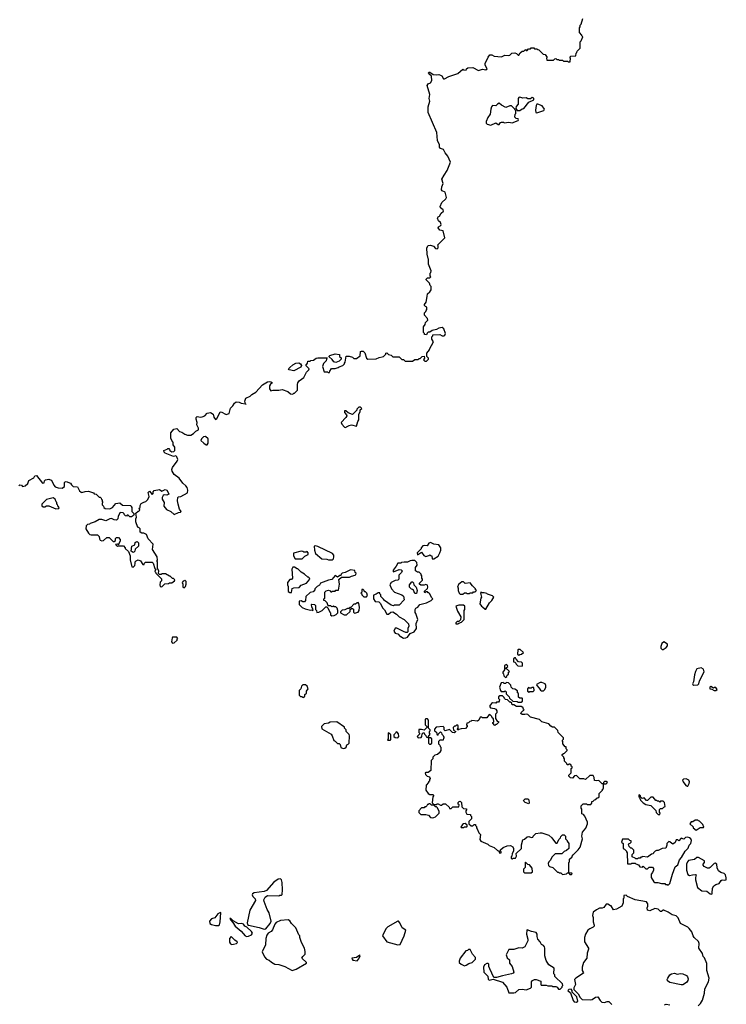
# Model space of a CAD drawing. Extents: x 2029662 to 2246637, y 225654 to 401419.
# Tile 185 of 256: x 2106180 to 2114752, y 377006 to 388952. Entities that reach past the tile are written whole.
import ezdxf

# ---------------------------------------------------------------- set-up
doc = ezdxf.new("R2010")
doc.units = 0

msp = doc.modelspace()

# ---------------------------------------------------------------- linework, layer by layer
at = {"layer": '0CON20XD'}
for points in [[(2111828, 388402), (2111828, 388422), (2111862, 388498), (2111883, 388527), (2111907, 388527), (2111935, 388510), (2112025, 388500), (2112065, 388520), (2112112, 388518), (2112125, 388522), (2112150, 388545), (2112185, 388548), (2112205, 388540), (2112225, 388520), (2112235, 388520), (2112252, 388548), (2112275, 388570), (2112295, 388570), (2112315, 388590), (2112325, 388580), (2112335, 388580), (2112352, 388598), (2112375, 388600), (2112385, 388610), (2112415, 388610), (2112425, 388600), (2112455, 388600), (2112465, 388590), (2112478, 388588), (2112530, 388535), (2112555, 388530), (2112580, 388495), (2112570, 388485), (2112575, 388460), (2112655, 388460), (2112672, 388478), (2112685, 388480), (2112695, 388470), (2112715, 388470), (2112725, 388460), (2112765, 388460), (2112775, 388450), (2112825, 388450), (2112835, 388440), (2112858, 388442), (2112860, 388485), (2112852, 388498), (2112865, 388510), (2112928, 388512), (2112930, 388545), (2112940, 388555), (2112942, 388568), (2112980, 388605), (2112980, 388685), (2112990, 388695), (2113010, 388745), (2113000, 388755), (2113000, 388765), (2112970, 388795), (2112970, 388855), (2112980, 388865), (2112980, 388885), (2112992, 388898), (2113013, 388967)], [(2107075, 383210), (2107085, 383200), (2107107, 383197), (2107145, 383160), (2107155, 383160), (2107168, 383148), (2107172, 383132), (2107180, 383125), (2107180, 383105), (2107190, 383095), (2107180, 383085), (2107180, 383065), (2107198, 383048), (2107202, 383032), (2107215, 383020), (2107275, 383018), (2107306, 383034), (2107345, 383080), (2107395, 383090), (2107425, 383060), (2107528, 383058), (2107530, 383045), (2107540, 383035), (2107540, 382985), (2107570, 382955), (2107560, 382935), (2107535, 382922), (2107515, 382922), (2107495, 382940), (2107485, 382940), (2107475, 382930), (2107462, 382932), (2107450, 382945), (2107448, 382958), (2107435, 382970), (2107398, 382972), (2107373, 382927), (2107370, 382895), (2107355, 382880), (2107325, 382882), (2107295, 382898), (2107273, 382897), (2107225, 382872), (2107175, 382888), (2107145, 382888), (2107095, 382858), (2107035, 382840), (2107025, 382830), (2107003, 382827), (2106985, 382810), (2106982, 382775), (2107015, 382720), (2107030, 382705), (2107045, 382700), (2107125, 382700), (2107145, 382680), (2107148, 382655), (2107157, 382637), (2107175, 382628), (2107198, 382632), (2107235, 382670), (2107265, 382670), (2107312, 382622), (2107325, 382620), (2107340, 382635), (2107342, 382658), (2107355, 382670), (2107378, 382668), (2107400, 382645), (2107400, 382625), (2107382, 382598), (2107378, 382582), (2107365, 382590), (2107340, 382585), (2107365, 382560), (2107375, 382570), (2107438, 382568), (2107460, 382545), (2107460, 382535), (2107498, 382498), (2107518, 382445), (2107518, 382398), (2107540, 382315), (2107555, 382310), (2107575, 382330), (2107582, 382355), (2107580, 382375), (2107592, 382388), (2107615, 382398), (2107646, 382386), (2107675, 382340), (2107688, 382342), (2107692, 382358), (2107705, 382370), (2107785, 382370), (2107798, 382358), (2107820, 382295), (2107830, 382285), (2107820, 382255), (2107828, 382248), (2107830, 382235), (2107898, 382168), (2107898, 382142), (2107883, 382127), (2107878, 382095), (2107884, 382074), (2107905, 382070), (2107942, 382108), (2107985, 382110), (2107995, 382120), (2108025, 382120), (2108058, 382142), (2108060, 382155), (2108045, 382170), (2108035, 382170), (2108005, 382200), (2107995, 382200), (2107947, 382227), (2107905, 382230), (2107895, 382220), (2107875, 382220), (2107862, 382232), (2107868, 382265), (2107850, 382295), (2107850, 382375), (2107840, 382385), (2107850, 382395), (2107848, 382435), (2107790, 382525), (2107797, 382587), (2107740, 382655), (2107716, 382706), (2107685, 382722), (2107663, 382723), (2107640, 382735), (2107640, 382775), (2107625, 382790), (2107612, 382792), (2107588, 382858), (2107588, 382895), (2107598, 382915), (2107590, 382965), (2107615, 382990), (2107625, 382990), (2107638, 383002), (2107630, 383025), (2107640, 383035), (2107643, 383057), (2107655, 383080), (2107685, 383100), (2107710, 383105), (2107735, 383130), (2107750, 383165), (2107740, 383215), (2107755, 383230), (2107785, 383190), (2107798, 383202), (2107800, 383225), (2107812, 383238), (2107875, 383252), (2107905, 383230), (2107945, 383252), (2107963, 383243), (2107982, 383215), (2107988, 383195), (2107965, 383183), (2107933, 383187), (2107921, 383179), (2107907, 383153), (2107910, 383135), (2107934, 383095), (2107930, 383050), (2107960, 383010), (2108015, 382983), (2108055, 382948), (2108105, 382973), (2108130, 382975), (2108140, 382985), (2108117, 383015), (2108104, 383074), (2108093, 383115), (2108098, 383155), (2108105, 383162), (2108135, 383168), (2108215, 383210), (2108218, 383245), (2108211, 383275), (2108197, 383297), (2108159, 383329), (2108115, 383389), (2108054, 383434), (2108028, 383475), (2108026, 383495), (2108033, 383517), (2108090, 383595), (2108097, 383615), (2108087, 383647), (2108075, 383660), (2108045, 383652), (2107944, 383694), (2107932, 383705), (2107930, 383725), (2107968, 383742), (2107975, 383750), (2107988, 383748), (2107998, 383738), (2108000, 383725), (2108025, 383708), (2108048, 383712), (2108060, 383725), (2108060, 383765), (2108040, 383795), (2108040, 383825), (2108032, 383832), (2108012, 383875), (2108015, 383940), (2108050, 383985), (2108085, 383990), (2108120, 383955), (2108147, 383947), (2108183, 383923), (2108215, 383912), (2108257, 383913), (2108289, 383931), (2108315, 383958), (2108350, 383975), (2108347, 383997), (2108328, 384038), (2108332, 384065), (2108320, 384105), (2108320, 384125), (2108332, 384138), (2108375, 384130), (2108395, 384133), (2108426, 384144), (2108455, 384177), (2108496, 384186), (2108526, 384166), (2108535, 384130), (2108555, 384100), (2108572, 384115), (2108611, 384189), (2108625, 384193), (2108685, 384162), (2108720, 384175), (2108735, 384240), (2108765, 384268), (2108785, 384300), (2108805, 384314), (2108842, 384312), (2108865, 384300), (2108920, 384290), (2108928, 384282), (2108920, 384290), (2108910, 384325), (2108922, 384358), (2108975, 384383), (2108994, 384406), (2109046, 384434), (2109125, 384522), (2109185, 384558), (2109205, 384562), (2109225, 384559), (2109246, 384545), (2109222, 384528), (2109211, 384509), (2109212, 384472), (2109225, 384450), (2109255, 384456), (2109323, 384457), (2109365, 384467), (2109431, 384441), (2109465, 384412), (2109495, 384410), (2109505, 384420), (2109515, 384420), (2109550, 384455), (2109549, 384525), (2109554, 384546), (2109571, 384569), (2109625, 384612), (2109658, 384675), (2109688, 384705), (2109690, 384715), (2109650, 384755), (2109670, 384785), (2109675, 384810), (2109705, 384810), (2109713, 384817), (2109745, 384820), (2109776, 384844), (2109795, 384849), (2109908, 384848), (2109900, 384835), (2109898, 384812), (2109865, 384780), (2109854, 384744), (2109875, 384680), (2109915, 384680), (2109925, 384670), (2109938, 384672), (2109942, 384688), (2109962, 384718), (2110005, 384720), (2110045, 384730), (2110055, 384740), (2110100, 384755), (2110120, 384775), (2110120, 384785), (2110130, 384795), (2110142, 384868), (2110175, 384870), (2110217, 384857), (2110235, 384840), (2110265, 384840), (2110308, 384875), (2110313, 384925), (2110325, 384932), (2110345, 384930), (2110365, 384910), (2110388, 384845), (2110405, 384832), (2110503, 384837), (2110540, 384855), (2110575, 384860), (2110593, 384867), (2110620, 384895), (2110620, 384905), (2110635, 384908), (2110655, 384890), (2110685, 384880), (2110705, 384860), (2110785, 384860), (2110815, 384830), (2110835, 384830), (2110855, 384810), (2110945, 384810), (2110975, 384830), (2111015, 384830), (2111025, 384840), (2111038, 384842), (2111063, 384867), (2111085, 384870), (2111090, 384845), (2111080, 384825), (2111095, 384810), (2111115, 384810), (2111140, 384835), (2111140, 384845), (2111120, 384865), (2111120, 384905), (2111150, 384945), (2111150, 384955), (2111198, 385045), (2111180, 385075), (2111180, 385105), (2111190, 385115), (2111192, 385128), (2111275, 385133), (2111305, 385118), (2111323, 385117), (2111336, 385124), (2111344, 385145), (2111325, 385202), (2111304, 385216), (2111265, 385211), (2111235, 385193), (2111185, 385180), (2111155, 385160), (2111135, 385160), (2111122, 385148), (2111115, 385130), (2111092, 385132), (2111090, 385145), (2111080, 385155), (2111080, 385225), (2111100, 385255), (2111102, 385278), (2111130, 385305), (2111128, 385328), (2111090, 385365), (2111090, 385395), (2111108, 385412), (2111110, 385425), (2111120, 385435), (2111120, 385465), (2111102, 385472), (2111090, 385485), (2111090, 385495), (2111110, 385525), (2111122, 385592), (2111128, 385625), (2111155, 385650), (2111170, 385675), (2111170, 385715), (2111160, 385725), (2111150, 385755), (2111110, 385795), (2111110, 385805), (2111125, 385820), (2111155, 385820), (2111168, 385832), (2111160, 385845), (2111160, 385875), (2111167, 385883), (2111170, 385905), (2111140, 385985), (2111140, 386045), (2111133, 386053), (2111123, 386105), (2111120, 386185), (2111135, 386212), (2111163, 386217), (2111200, 386205), (2111224, 386174), (2111245, 386170), (2111258, 386185), (2111257, 386207), (2111250, 386215), (2111338, 386305), (2111315, 386390), (2111275, 386400), (2111257, 386425), (2111261, 386439), (2111287, 386453), (2111292, 386465), (2111285, 386490), (2111262, 386512), (2111250, 386545), (2111255, 386558), (2111273, 386567), (2111292, 386605), (2111322, 386628), (2111318, 386645), (2111285, 386670), (2111282, 386685), (2111300, 386735), (2111350, 386780), (2111357, 386795), (2111341, 386861), (2111304, 386874), (2111297, 386887), (2111300, 386925), (2111316, 386965), (2111302, 387015), (2111327, 387065), (2111366, 387124), (2111405, 387225), (2111375, 387296), (2111342, 387338), (2111320, 387375), (2111285, 387388), (2111274, 387404), (2111274, 387435), (2111248, 387488), (2111241, 387585), (2111136, 387825), (2111134, 387895), (2111154, 387965), (2111149, 387995), (2111154, 388045), (2111123, 388155), (2111135, 388172), (2111163, 388187), (2111180, 388215), (2111177, 388267), (2111144, 388294), (2111138, 388305), (2111144, 388316), (2111155, 388317), (2111195, 388288), (2111235, 388281), (2111265, 388286), (2111285, 388280), (2111299, 388269), (2111320, 388235), (2111335, 388234), (2111385, 388261), (2111495, 388300), (2111555, 388350), (2111568, 388342), (2111595, 388340), (2111600, 388355), (2111615, 388368), (2111675, 388372), (2111745, 388337), (2111795, 388352), (2111836, 388344), (2111850, 388355), (2111828, 388402)], [(2112215, 387850), (2112245, 387852), (2112275, 387870), (2112296, 387874), (2112357, 387953), (2112415, 387980), (2112415, 388000), (2112395, 388008), (2112375, 387990), (2112345, 387990), (2112322, 388002), (2112285, 388000), (2112245, 388010), (2112234, 388006), (2112228, 387995), (2112228, 387925), (2112202, 387898), (2112200, 387875), (2112215, 387850)], [(2111895, 387672), (2111955, 387700), (2111985, 387680), (2111995, 387680), (2112014, 387706), (2112025, 387710), (2112047, 387707), (2112055, 387700), (2112115, 387710), (2112155, 387702), (2112225, 387730), (2112230, 387735), (2112228, 387748), (2112203, 387753), (2112188, 387768), (2112190, 387805), (2112200, 387815), (2112200, 387845), (2112190, 387855), (2112188, 387868), (2112147, 387907), (2112124, 387906), (2112078, 387888), (2112023, 387913), (2111995, 387938), (2111975, 387928), (2111955, 387908), (2111915, 387910), (2111902, 387895), (2111894, 387866), (2111888, 387805), (2111858, 387765), (2111838, 387715), (2111838, 387698), (2111850, 387685), (2111895, 387672)], [(2112455, 387822), (2112538, 387852), (2112548, 387865), (2112516, 387906), (2112465, 387927), (2112454, 387926), (2112445, 387912), (2112436, 387856), (2112440, 387825), (2112455, 387822)], [(2109505, 384692), (2109450, 384705), (2109440, 384715), (2109457, 384733), (2109495, 384766), (2109530, 384785), (2109565, 384789), (2109588, 384775), (2109598, 384755), (2109590, 384735), (2109505, 384692)], [(2110015, 384793), (2109991, 384801), (2109969, 384829), (2109932, 384862), (2109932, 384868), (2109943, 384877), (2110007, 384897), (2110058, 384888), (2110060, 384865), (2110078, 384848), (2110080, 384835), (2110055, 384810), (2110015, 384793)], [(2110135, 384006), (2110145, 384011), (2110175, 384029), (2110205, 384037), (2110265, 384020), (2110280, 384075), (2110293, 384097), (2110293, 384167), (2110308, 384195), (2110312, 384218), (2110330, 384235), (2110315, 384250), (2110295, 384250), (2110270, 384225), (2110270, 384215), (2110215, 384160), (2110163, 384183), (2110137, 384207), (2110120, 384205), (2110120, 384185), (2110146, 384156), (2110150, 384145), (2110138, 384125), (2110080, 384065), (2110089, 384045), (2110120, 384010), (2110135, 384006)], [(2108443, 383793), (2108455, 383794), (2108467, 383813), (2108467, 383867), (2108435, 383896), (2108409, 383891), (2108384, 383866), (2108379, 383845), (2108412, 383812), (2108443, 383793)], [(2106170, 383295), (2106183, 383307), (2106200, 383305), (2106215, 383290), (2106245, 383298), (2106278, 383325), (2106291, 383359), (2106350, 383395), (2106365, 383418), (2106385, 383420), (2106455, 383330), (2106476, 383334), (2106480, 383355), (2106492, 383368), (2106535, 383377), (2106560, 383365), (2106575, 383350), (2106593, 383303), (2106610, 383285), (2106645, 383272), (2106695, 383268), (2106725, 383290), (2106722, 383335), (2106730, 383345), (2106745, 383347), (2106795, 383328), (2106807, 383307), (2106828, 383288), (2106880, 383285), (2106907, 383235), (2106925, 383220), (2106935, 383217), (2106975, 383228), (2107015, 383230), (2107075, 383210)], [(2106618, 383018), (2106655, 383020), (2106660, 383035), (2106642, 383052), (2106638, 383068), (2106630, 383075), (2106630, 383095), (2106622, 383102), (2106610, 383135), (2106585, 383150), (2106505, 383130), (2106448, 383075), (2106448, 383055), (2106465, 383042), (2106485, 383042), (2106505, 383052), (2106535, 383052), (2106618, 383018)], [(2107555, 382488), (2107530, 382505), (2107540, 382565), (2107578, 382582), (2107582, 382608), (2107592, 382618), (2107605, 382620), (2107620, 382605), (2107620, 382565), (2107582, 382528), (2107577, 382503), (2107565, 382490), (2107555, 382488)], [(2109975, 382400), (2109988, 382412), (2109992, 382435), (2109990, 382455), (2109976, 382476), (2109795, 382561), (2109765, 382570), (2109750, 382565), (2109754, 382514), (2109768, 382475), (2109845, 382412), (2109905, 382408), (2109925, 382400), (2109975, 382400)], [(2111205, 382410), (2111258, 382442), (2111278, 382485), (2111288, 382515), (2111288, 382545), (2111265, 382580), (2111205, 382588), (2111163, 382607), (2111145, 382600), (2111122, 382568), (2111085, 382572), (2111072, 382568), (2111050, 382545), (2111048, 382532), (2111000, 382485), (2111005, 382460), (2111055, 382490), (2111081, 382451), (2111105, 382438), (2111145, 382450), (2111155, 382460), (2111165, 382450), (2111178, 382448), (2111182, 382412), (2111205, 382410)], [(2109522, 382412), (2109605, 382412), (2109637, 382443), (2109678, 382462), (2109680, 382485), (2109668, 382498), (2109655, 382490), (2109625, 382490), (2109615, 382500), (2109595, 382502), (2109502, 382478), (2109500, 382445), (2109522, 382412)], [(2110835, 381450), (2110865, 381452), (2110885, 381462), (2110916, 381504), (2110964, 381526), (2110992, 381565), (2110988, 381625), (2111008, 381675), (2110987, 381747), (2110978, 381758), (2110978, 381795), (2110987, 381813), (2111010, 381825), (2111035, 381858), (2111115, 381878), (2111170, 381905), (2111190, 381925), (2111175, 381940), (2111157, 381987), (2111145, 382000), (2111135, 382000), (2111125, 382010), (2111105, 382010), (2111095, 382000), (2111090, 382005), (2111092, 382018), (2111125, 382050), (2111132, 382065), (2111125, 382090), (2111105, 382100), (2111085, 382090), (2111045, 382090), (2111030, 382105), (2111030, 382115), (2111067, 382153), (2111068, 382165), (2111060, 382175), (2111060, 382205), (2111050, 382215), (2111050, 382225), (2111025, 382250), (2111005, 382250), (2110983, 382263), (2110980, 382305), (2111000, 382335), (2110997, 382367), (2110975, 382390), (2110935, 382390), (2110915, 382388), (2110885, 382370), (2110845, 382372), (2110813, 382367), (2110805, 382360), (2110765, 382360), (2110748, 382322), (2110710, 382275), (2110710, 382255), (2110715, 382252), (2110785, 382282), (2110808, 382278), (2110818, 382265), (2110810, 382245), (2110778, 382212), (2110778, 382162), (2110765, 382150), (2110733, 382147), (2110685, 382122), (2110668, 382095), (2110692, 382045), (2110727, 382007), (2110815, 381972), (2110837, 381957), (2110842, 381915), (2110785, 381850), (2110725, 381850), (2110715, 381840), (2110685, 381850), (2110604, 381904), (2110595, 381920), (2110560, 381955), (2110560, 381975), (2110550, 381985), (2110548, 381998), (2110525, 382000), (2110518, 381992), (2110505, 381980), (2110472, 381968), (2110470, 381925), (2110492, 381892), (2110535, 381890), (2110558, 381868), (2110580, 381815), (2110605, 381790), (2110635, 381740), (2110655, 381740), (2110680, 381765), (2110705, 381768), (2110751, 381741), (2110785, 381708), (2110843, 381673), (2110895, 381620), (2110900, 381595), (2110888, 381565), (2110888, 381525), (2110882, 381518), (2110865, 381518), (2110835, 381528), (2110755, 381570), (2110735, 381570), (2110720, 381535), (2110735, 381510), (2110765, 381500), (2110795, 381470), (2110805, 381470), (2110835, 381450)], [(2109475, 382002), (2109485, 382050), (2109505, 382058), (2109568, 382062), (2109595, 382090), (2109660, 382115), (2109698, 382165), (2109697, 382177), (2109685, 382190), (2109675, 382190), (2109636, 382226), (2109595, 382250), (2109555, 382290), (2109545, 382290), (2109515, 382310), (2109495, 382310), (2109482, 382285), (2109490, 382175), (2109475, 382160), (2109455, 382160), (2109430, 382125), (2109430, 382095), (2109438, 382075), (2109438, 382015), (2109455, 382002), (2109475, 382002)], [(2109965, 381720), (2109995, 381722), (2110020, 381735), (2110040, 381755), (2110040, 381785), (2110032, 381812), (2110015, 381830), (2109995, 381830), (2109985, 381840), (2109978, 381832), (2109965, 381830), (2109955, 381840), (2109922, 381842), (2109910, 381875), (2109885, 381900), (2109870, 381905), (2109870, 381925), (2109880, 381935), (2109882, 382005), (2109899, 382021), (2109925, 382030), (2109945, 382022), (2109955, 382010), (2109965, 382010), (2109975, 382020), (2110005, 382020), (2110015, 382030), (2110048, 382032), (2110058, 382105), (2110052, 382158), (2110082, 382188), (2110182, 382188), (2110205, 382202), (2110248, 382212), (2110258, 382222), (2110260, 382235), (2110250, 382245), (2110245, 382270), (2110193, 382277), (2110127, 382243), (2110093, 382237), (2110080, 382225), (2110075, 382210), (2110065, 382210), (2110035, 382190), (2110005, 382210), (2109965, 382158), (2109925, 382150), (2109830, 382115), (2109815, 382090), (2109790, 382075), (2109760, 382045), (2109760, 382035), (2109738, 382012), (2109705, 382002), (2109650, 381955), (2109648, 381905), (2109635, 381890), (2109615, 381890), (2109595, 381900), (2109570, 381895), (2109572, 381855), (2109605, 381820), (2109644, 381804), (2109708, 381788), (2109725, 381790), (2109735, 381782), (2109740, 381795), (2109723, 381823), (2109720, 381855), (2109725, 381860), (2109758, 381858), (2109770, 381845), (2109770, 381795), (2109780, 381785), (2109785, 381760), (2109807, 381763), (2109850, 381785), (2109895, 381830), (2109905, 381830), (2109918, 381818), (2109942, 381762), (2109950, 381755), (2109952, 381732), (2109965, 381720)], [(2108175, 382060), (2108190, 382075), (2108200, 382105), (2108200, 382135), (2108185, 382150), (2108178, 382142), (2108162, 382138), (2108150, 382125), (2108160, 382105), (2108160, 382065), (2108175, 382060)], [(2110385, 381950), (2110400, 381965), (2110390, 381995), (2110375, 382010), (2110362, 382012), (2110360, 382025), (2110348, 382038), (2110332, 382038), (2110330, 382005), (2110320, 381995), (2110330, 381985), (2110332, 381972), (2110355, 381950), (2110385, 381950)], [(2110995, 381990), (2110975, 381990), (2110955, 382030), (2110945, 382040), (2110932, 382042), (2110910, 382065), (2110910, 382095), (2110935, 382130), (2110945, 382130), (2110955, 382120), (2110960, 382095), (2110990, 382065), (2111000, 382025), (2110995, 381990)], [(2111555, 381980), (2111575, 382000), (2111595, 382000), (2111605, 381990), (2111635, 381990), (2111645, 382000), (2111675, 382000), (2111685, 382010), (2111705, 382010), (2111720, 382025), (2111710, 382035), (2111710, 382045), (2111671, 382081), (2111645, 382120), (2111585, 382110), (2111565, 382130), (2111545, 382130), (2111502, 382098), (2111492, 382065), (2111500, 382055), (2111500, 382025), (2111510, 381995), (2111525, 381980), (2111555, 381980)], [(2111835, 381800), (2111878, 381875), (2111908, 381905), (2111930, 381945), (2111915, 381960), (2111855, 381980), (2111845, 381990), (2111815, 382000), (2111785, 382000), (2111775, 382010), (2111770, 381995), (2111780, 381945), (2111772, 381935), (2111763, 381863), (2111780, 381835), (2111795, 381830), (2111825, 381800), (2111835, 381800)], [(2110145, 381730), (2110188, 381772), (2110190, 381795), (2110205, 381810), (2110215, 381810), (2110228, 381798), (2110230, 381765), (2110242, 381752), (2110286, 381764), (2110297, 381783), (2110302, 381825), (2110295, 381870), (2110285, 381880), (2110275, 381878), (2110255, 381860), (2110235, 381860), (2110198, 381822), (2110185, 381820), (2110175, 381810), (2110155, 381810), (2110125, 381790), (2110092, 381788), (2110072, 381768), (2110070, 381755), (2110115, 381732), (2110145, 381730)], [(2111495, 381620), (2111505, 381630), (2111538, 381642), (2111570, 381675), (2111570, 381785), (2111580, 381795), (2111580, 381835), (2111565, 381850), (2111505, 381848), (2111470, 381835), (2111492, 381775), (2111532, 381705), (2111528, 381672), (2111508, 381652), (2111485, 381650), (2111470, 381635), (2111472, 381622), (2111495, 381620)], [(2108035, 381388), (2108055, 381390), (2108090, 381425), (2108092, 381438), (2108100, 381445), (2108085, 381460), (2108035, 381460), (2108028, 381452), (2108020, 381405), (2108035, 381388)], [(2113975, 381310), (2113985, 381312), (2114022, 381335), (2114038, 381355), (2114038, 381375), (2113995, 381402), (2113968, 381385), (2113958, 381345), (2113958, 381325), (2113975, 381310)], [(2112275, 381110), (2112280, 381115), (2112280, 381145), (2112268, 381158), (2112232, 381162), (2112202, 381192), (2112195, 381210), (2112185, 381210), (2112172, 381198), (2112172, 381162), (2112188, 381158), (2112200, 381145), (2112202, 381132), (2112222, 381112), (2112275, 381110)], [(2112235, 381240), (2112245, 381250), (2112268, 381252), (2112290, 381275), (2112252, 381312), (2112225, 381310), (2112222, 381305), (2112220, 381255), (2112235, 381240)], [(2112075, 380970), (2112088, 380982), (2112092, 380998), (2112108, 381012), (2112110, 381035), (2112120, 381045), (2112098, 381068), (2112080, 381075), (2112082, 381088), (2112100, 381105), (2112098, 381118), (2112085, 381130), (2112060, 381115), (2112060, 381065), (2112040, 381035), (2112040, 381025), (2112050, 381015), (2112052, 380992), (2112075, 380970)], [(2114358, 380878), (2114405, 380880), (2114417, 380893), (2114428, 380932), (2114482, 381038), (2114475, 381070), (2114448, 381088), (2114395, 381076), (2114376, 381045), (2114364, 381005), (2114353, 380917), (2114340, 380895), (2114344, 380884), (2114358, 380878)], [(2109625, 380730), (2109640, 380745), (2109640, 380765), (2109658, 380782), (2109660, 380805), (2109680, 380835), (2109666, 380866), (2109645, 380880), (2109615, 380880), (2109600, 380865), (2109590, 380835), (2109570, 380815), (2109570, 380755), (2109585, 380740), (2109605, 380740), (2109612, 380732), (2109625, 380730)], [(2112265, 380670), (2112280, 380685), (2112280, 380715), (2112275, 380720), (2112245, 380720), (2112232, 380732), (2112230, 380775), (2112220, 380785), (2112218, 380808), (2112185, 380830), (2112162, 380832), (2112140, 380855), (2112138, 380878), (2112108, 380908), (2112085, 380910), (2112075, 380900), (2112055, 380900), (2112045, 380910), (2112022, 380908), (2112002, 380855), (2112013, 380813), (2112022, 380802), (2112055, 380800), (2112068, 380808), (2112080, 380795), (2112082, 380772), (2112118, 380738), (2112122, 380722), (2112162, 380682), (2112215, 380680), (2112225, 380670), (2112265, 380670)], [(2112355, 380790), (2112365, 380800), (2112408, 380802), (2112420, 380815), (2112418, 380848), (2112395, 380850), (2112385, 380840), (2112365, 380840), (2112352, 380848), (2112340, 380835), (2112340, 380805), (2112355, 380790)], [(2112508, 380808), (2112535, 380810), (2112552, 380825), (2112562, 380855), (2112562, 380875), (2112553, 380893), (2112515, 380912), (2112495, 380912), (2112450, 380885), (2112452, 380872), (2112483, 380843), (2112497, 380817), (2112508, 380808)], [(2114625, 380813), (2114640, 380825), (2114625, 380850), (2114605, 380850), (2114595, 380840), (2114565, 380860), (2114550, 380855), (2114550, 380835), (2114575, 380830), (2114605, 380813), (2114625, 380813)], [(2112875, 378580), (2112880, 378585), (2112878, 378598), (2112840, 378600), (2112840, 378725), (2112850, 378735), (2112850, 378765), (2112880, 378795), (2112880, 378805), (2112892, 378818), (2112955, 378880), (2112977, 378913), (2113008, 379015), (2113000, 379045), (2113008, 379095), (2113047, 379143), (2113068, 379195), (2113068, 379215), (2113037, 379287), (2113018, 379308), (2113000, 379315), (2113000, 379375), (2112990, 379385), (2112990, 379415), (2113015, 379440), (2113055, 379440), (2113065, 379430), (2113108, 379432), (2113120, 379445), (2113122, 379468), (2113138, 379472), (2113152, 379488), (2113168, 379492), (2113182, 379508), (2113195, 379510), (2113208, 379522), (2113210, 379565), (2113248, 379602), (2113250, 379615), (2113260, 379625), (2113260, 379680), (2113295, 379680), (2113310, 379695), (2113295, 379710), (2113275, 379710), (2113260, 379695), (2113260, 379680), (2113245, 379680), (2113205, 379720), (2113175, 379718), (2113153, 379723), (2113147, 379757), (2113135, 379780), (2113095, 379780), (2113045, 379732), (2113025, 379740), (2112975, 379740), (2112935, 379780), (2112912, 379778), (2112885, 379750), (2112862, 379752), (2112842, 379772), (2112840, 379785), (2112870, 379815), (2112870, 379865), (2112880, 379875), (2112880, 379885), (2112870, 379895), (2112868, 379908), (2112855, 379920), (2112845, 379920), (2112835, 379910), (2112822, 379912), (2112818, 379928), (2112790, 379955), (2112790, 379985), (2112780, 379995), (2112780, 380005), (2112760, 380025), (2112762, 380038), (2112775, 380050), (2112788, 380052), (2112820, 380085), (2112820, 380095), (2112810, 380105), (2112808, 380128), (2112795, 380130), (2112770, 380165), (2112770, 380195), (2112760, 380205), (2112778, 380222), (2112778, 380238), (2112712, 380302), (2112708, 380328), (2112668, 380368), (2112645, 380370), (2112622, 380382), (2112597, 380407), (2112513, 380433), (2112485, 380460), (2112378, 380488), (2112342, 380522), (2112325, 380528), (2112307, 380523), (2112275, 380520), (2112260, 380535), (2112262, 380548), (2112282, 380568), (2112300, 380575), (2112290, 380585), (2112285, 380610), (2112275, 380610), (2112265, 380620), (2112205, 380620), (2112175, 380640), (2112155, 380640), (2112148, 380658), (2112135, 380670), (2112125, 380670), (2112098, 380698), (2112072, 380702), (2112060, 380715), (2112058, 380728), (2112038, 380748), (2112005, 380750), (2111990, 380735), (2111990, 380715), (2112000, 380705), (2111998, 380682), (2111987, 380673), (2111965, 380670), (2111955, 380660), (2111915, 380662), (2111903, 380657), (2111880, 380625), (2111893, 380603), (2111940, 380595), (2111956, 380586), (2111967, 380567), (2111967, 380543), (2111950, 380525), (2111950, 380475), (2111972, 380442), (2111988, 380438), (2111990, 380425), (2111965, 380400), (2111955, 380400), (2111945, 380390), (2111920, 380415), (2111920, 380425), (2111930, 380435), (2111928, 380468), (2111912, 380482), (2111908, 380498), (2111888, 380518), (2111875, 380520), (2111845, 380480), (2111795, 380480), (2111785, 380490), (2111765, 380490), (2111750, 380455), (2111735, 380440), (2111665, 380450), (2111655, 380440), (2111642, 380438), (2111625, 380420), (2111602, 380418), (2111600, 380395), (2111610, 380385), (2111610, 380375), (2111587, 380353), (2111535, 380348), (2111505, 380340), (2111495, 380330), (2111490, 380345), (2111500, 380355), (2111500, 380385), (2111482, 380398), (2111468, 380382), (2111455, 380380), (2111440, 380365), (2111442, 380332), (2111470, 380315), (2111455, 380300), (2111432, 380302), (2111395, 380340), (2111342, 380322), (2111330, 380335), (2111330, 380365), (2111317, 380377), (2111232, 380368), (2111210, 380345), (2111210, 380325), (2111238, 380308), (2111242, 380282), (2111258, 380272), (2111262, 380288), (2111285, 380310), (2111298, 380298), (2111302, 380282), (2111318, 380268), (2111320, 380255), (2111330, 380245), (2111320, 380235), (2111318, 380212), (2111275, 380210), (2111260, 380195), (2111260, 380165), (2111278, 380148), (2111280, 380135), (2111290, 380125), (2111290, 380085), (2111280, 380075), (2111280, 380065), (2111250, 380035), (2111215, 380030), (2111190, 380005), (2111190, 379985), (2111170, 379965), (2111168, 379842), (2111135, 379820), (2111105, 379820), (2111100, 379815), (2111102, 379792), (2111122, 379772), (2111150, 379765), (2111158, 379745), (2111150, 379735), (2111150, 379715), (2111140, 379705), (2111140, 379695), (2111110, 379665), (2111108, 379605), (2111135, 379562), (2111155, 379550), (2111195, 379550), (2111200, 379545), (2111200, 379535), (2111190, 379525), (2111182, 379452), (2111205, 379430), (2111235, 379430), (2111245, 379440), (2111255, 379440), (2111285, 379420), (2111298, 379422), (2111315, 379440), (2111345, 379440), (2111388, 379398), (2111392, 379382), (2111415, 379380), (2111435, 379400), (2111508, 379402), (2111510, 379425), (2111500, 379435), (2111500, 379455), (2111512, 379468), (2111525, 379470), (2111540, 379455), (2111542, 379402), (2111565, 379380), (2111598, 379378), (2111600, 379365), (2111590, 379355), (2111590, 379335), (2111604, 379314), (2111648, 379308), (2111650, 379295), (2111660, 379285), (2111660, 379255), (2111630, 379225), (2111630, 379195), (2111655, 379170), (2111675, 379170), (2111692, 379188), (2111708, 379188), (2111710, 379175), (2111720, 379165), (2111720, 379145), (2111730, 379135), (2111750, 379085), (2111770, 379065), (2111762, 379005), (2111774, 378984), (2111857, 378947), (2111875, 378932), (2111935, 378910), (2111975, 378870), (2111988, 378868), (2112005, 378840), (2112020, 378845), (2112020, 378855), (2112010, 378865), (2112012, 378878), (2112045, 378910), (2112093, 378927), (2112135, 378932), (2112160, 378915), (2112170, 378895), (2112170, 378865), (2112153, 378837), (2112150, 378805), (2112140, 378795), (2112140, 378775), (2112155, 378770), (2112165, 378780), (2112195, 378780), (2112208, 378805), (2112203, 378837), (2112268, 378895), (2112268, 378942), (2112285, 379000), (2112305, 379010), (2112335, 379038), (2112355, 379040), (2112385, 379028), (2112405, 379032), (2112410, 379045), (2112443, 379077), (2112495, 379088), (2112515, 379088), (2112597, 379057), (2112636, 379026), (2112680, 378965), (2112685, 378960), (2112698, 378962), (2112722, 379005), (2112742, 379025), (2112745, 379040), (2112765, 379060), (2112785, 379060), (2112800, 379045), (2112800, 379015), (2112820, 378995), (2112820, 378985), (2112840, 378955), (2112840, 378895), (2112815, 378870), (2112785, 378860), (2112755, 378830), (2112675, 378830), (2112635, 378790), (2112620, 378755), (2112598, 378735), (2112590, 378715), (2112595, 378690), (2112608, 378678), (2112647, 378667), (2112705, 378610), (2112715, 378610), (2112725, 378600), (2112745, 378600), (2112765, 378580), (2112815, 378590), (2112825, 378600), (2112840, 378600), (2112855, 378580), (2112875, 378580)], [(2110105, 380110), (2110125, 380112), (2110140, 380125), (2110150, 380155), (2110165, 380160), (2110178, 380175), (2110180, 380265), (2110175, 380280), (2110140, 380315), (2110140, 380335), (2110120, 380355), (2110118, 380368), (2110025, 380432), (2109945, 380428), (2109925, 380418), (2109875, 380410), (2109840, 380375), (2109845, 380350), (2109958, 380285), (2109972, 380265), (2109992, 380205), (2110005, 380200), (2110035, 380170), (2110055, 380170), (2110068, 380158), (2110075, 380120), (2110105, 380110)], [(2111165, 380160), (2111180, 380175), (2111180, 380225), (2111165, 380240), (2111140, 380240), (2111140, 380255), (2111160, 380285), (2111150, 380295), (2111150, 380315), (2111160, 380325), (2111160, 380335), (2111140, 380355), (2111140, 380455), (2111125, 380470), (2111105, 380470), (2111100, 380465), (2111100, 380395), (2111118, 380378), (2111120, 380365), (2111085, 380330), (2111055, 380340), (2111022, 380338), (2111020, 380305), (2111030, 380295), (2111030, 380285), (2111000, 380255), (2111015, 380240), (2111048, 380242), (2111060, 380255), (2111062, 380288), (2111075, 380300), (2111085, 380300), (2111092, 380282), (2111108, 380268), (2111112, 380252), (2111140, 380240), (2111140, 380175), (2111152, 380162), (2111165, 380160)], [(2110675, 380210), (2110680, 380215), (2110680, 380275), (2110655, 380300), (2110650, 380295), (2110650, 380225), (2110640, 380215), (2110645, 380210), (2110675, 380210)], [(2110765, 380240), (2110780, 380255), (2110777, 380287), (2110758, 380308), (2110745, 380310), (2110740, 380295), (2110720, 380275), (2110720, 380255), (2110733, 380243), (2110765, 380240)], [(2114275, 379652), (2114285, 379654), (2114303, 379685), (2114304, 379704), (2114296, 379726), (2114265, 379740), (2114233, 379737), (2114220, 379725), (2114228, 379705), (2114262, 379662), (2114275, 379652)], [(2113945, 379310), (2113950, 379325), (2113940, 379335), (2113942, 379368), (2113955, 379380), (2113978, 379382), (2113992, 379398), (2114010, 379405), (2114000, 379455), (2113985, 379470), (2113955, 379470), (2113945, 379460), (2113935, 379470), (2113915, 379470), (2113905, 379480), (2113895, 379480), (2113865, 379520), (2113835, 379520), (2113795, 379480), (2113785, 379480), (2113755, 379510), (2113732, 379502), (2113712, 379522), (2113710, 379535), (2113692, 379548), (2113690, 379525), (2113700, 379515), (2113712, 379482), (2113742, 379452), (2113775, 379430), (2113838, 379418), (2113898, 379358), (2113902, 379332), (2113925, 379310), (2113945, 379310)], [(2111185, 379268), (2111205, 379272), (2111225, 379280), (2111270, 379325), (2111267, 379347), (2111248, 379388), (2111235, 379400), (2111222, 379402), (2111205, 379420), (2111175, 379420), (2111158, 379438), (2111145, 379440), (2111135, 379430), (2111125, 379430), (2111120, 379415), (2111105, 379400), (2111095, 379400), (2111085, 379390), (2111055, 379390), (2111022, 379355), (2111023, 379333), (2111045, 379310), (2111105, 379310), (2111139, 379299), (2111165, 379272), (2111185, 379268)], [(2112355, 379440), (2112313, 379453), (2112295, 379470), (2112293, 379477), (2112312, 379498), (2112345, 379500), (2112358, 379488), (2112360, 379445), (2112355, 379440)], [(2111565, 379150), (2111575, 379160), (2111605, 379160), (2111610, 379165), (2111608, 379178), (2111585, 379200), (2111563, 379197), (2111552, 379188), (2111530, 379155), (2111535, 379150), (2111565, 379150)], [(2114385, 379120), (2114435, 379150), (2114475, 379150), (2114480, 379155), (2114468, 379188), (2114428, 379228), (2114415, 379230), (2114405, 379240), (2114375, 379240), (2114345, 379220), (2114325, 379220), (2114310, 379195), (2114348, 379158), (2114350, 379145), (2114385, 379120)], [(2114045, 378452), (2114067, 378473), (2114098, 378585), (2114132, 378675), (2114165, 378700), (2114182, 378758), (2114208, 378785), (2114252, 378865), (2114288, 378902), (2114300, 378935), (2114320, 378955), (2114328, 378995), (2114320, 379015), (2114307, 379027), (2114285, 379032), (2114255, 379030), (2114235, 379010), (2114205, 379020), (2114175, 378990), (2114165, 379000), (2114145, 379000), (2114133, 378967), (2114105, 378950), (2114090, 378955), (2114068, 378978), (2114055, 378980), (2114030, 378955), (2114030, 378935), (2114018, 378902), (2113973, 378897), (2113925, 378870), (2113905, 378870), (2113888, 378862), (2113870, 378845), (2113865, 378830), (2113843, 378827), (2113795, 378790), (2113735, 378800), (2113725, 378790), (2113715, 378790), (2113705, 378780), (2113685, 378780), (2113675, 378770), (2113655, 378770), (2113648, 378778), (2113610, 378795), (2113610, 378825), (2113630, 378845), (2113630, 378875), (2113605, 378900), (2113592, 378902), (2113572, 378922), (2113570, 378935), (2113560, 378945), (2113572, 378958), (2113585, 378960), (2113598, 378972), (2113598, 378988), (2113582, 378992), (2113565, 379010), (2113492, 379008), (2113480, 378975), (2113500, 378955), (2113500, 378895), (2113515, 378890), (2113540, 378865), (2113540, 378855), (2113550, 378845), (2113552, 378712), (2113595, 378710), (2113605, 378720), (2113645, 378720), (2113655, 378710), (2113685, 378700), (2113702, 378672), (2113735, 378670), (2113745, 378680), (2113775, 378650), (2113795, 378650), (2113815, 378670), (2113858, 378668), (2113870, 378655), (2113870, 378635), (2113857, 378603), (2113840, 378585), (2113840, 378545), (2113871, 378491), (2113885, 378482), (2113922, 378482), (2113965, 378470), (2114005, 378470), (2114015, 378460), (2114035, 378460), (2114045, 378452)], [(2112385, 378600), (2112400, 378615), (2112398, 378658), (2112365, 378700), (2112342, 378702), (2112315, 378730), (2112310, 378725), (2112310, 378665), (2112290, 378645), (2112290, 378615), (2112305, 378602), (2112385, 378600)], [(2114575, 378342), (2114582, 378355), (2114583, 378415), (2114602, 378445), (2114625, 378460), (2114665, 378472), (2114691, 378509), (2114703, 378517), (2114735, 378510), (2114750, 378515), (2114752, 378542), (2114740, 378575), (2114725, 378592), (2114685, 378607), (2114657, 378627), (2114641, 378661), (2114638, 378705), (2114615, 378718), (2114604, 378716), (2114556, 378664), (2114545, 378658), (2114525, 378658), (2114485, 378678), (2114470, 378695), (2114472, 378708), (2114488, 378725), (2114486, 378746), (2114415, 378788), (2114395, 378788), (2114365, 378763), (2114295, 378750), (2114280, 378735), (2114270, 378705), (2114268, 378635), (2114285, 378582), (2114305, 378568), (2114342, 378578), (2114375, 378582), (2114388, 378578), (2114376, 378545), (2114376, 378515), (2114402, 378425), (2114455, 378382), (2114515, 378378), (2114555, 378348), (2114575, 378342)], [(2109145, 377918), (2109165, 377922), (2109218, 377985), (2109230, 378015), (2109208, 378115), (2109183, 378155), (2109144, 378255), (2109142, 378275), (2109158, 378305), (2109184, 378326), (2109325, 378320), (2109335, 378330), (2109355, 378330), (2109365, 378340), (2109369, 378395), (2109364, 378485), (2109356, 378516), (2109345, 378530), (2109315, 378523), (2109264, 378486), (2109174, 378386), (2109146, 378374), (2109025, 378357), (2109002, 378345), (2108998, 378335), (2109008, 378315), (2109036, 378286), (2109040, 378265), (2108972, 378148), (2108939, 377995), (2108942, 377975), (2108955, 377967), (2109085, 377939), (2109145, 377918)], [(2114411, 376989), (2114440, 377015), (2114463, 377055), (2114488, 377142), (2114493, 377195), (2114535, 377280), (2114543, 377325), (2114516, 377416), (2114515, 377500), (2114488, 377568), (2114472, 377585), (2114461, 377621), (2114420, 377685), (2114421, 377745), (2114416, 377766), (2114363, 377815), (2114350, 377835), (2114332, 377885), (2114302, 377925), (2114285, 377940), (2114197, 377985), (2114167, 378055), (2114145, 378078), (2114095, 378092), (2114045, 378122), (2113995, 378150), (2113985, 378150), (2113965, 378130), (2113955, 378130), (2113925, 378160), (2113885, 378170), (2113825, 378140), (2113795, 378150), (2113790, 378175), (2113798, 378195), (2113798, 378225), (2113785, 378250), (2113645, 378272), (2113553, 378313), (2113535, 378330), (2113510, 378325), (2113507, 378293), (2113500, 378285), (2113500, 378235), (2113485, 378198), (2113421, 378159), (2113383, 378153), (2113355, 378200), (2113345, 378200), (2113315, 378220), (2113295, 378220), (2113265, 378180), (2113245, 378172), (2113215, 378172), (2113175, 378152), (2113137, 378123), (2113130, 378085), (2113138, 378058), (2113138, 378005), (2113150, 377965), (2113147, 377953), (2113135, 377940), (2113095, 377922), (2113072, 377905), (2113042, 377855), (2113032, 377815), (2113030, 377765), (2113080, 377685), (2113080, 377675), (2113062, 377625), (2113058, 377565), (2113018, 377515), (2113002, 377455), (2113002, 377415), (2113017, 377397), (2113018, 377385), (2112925, 377322), (2112910, 377305), (2112922, 377245), (2112900, 377205), (2112900, 377185), (2112955, 377132), (2112980, 377090), (2113005, 377066), (2113105, 377059), (2113125, 377064), (2113165, 377093), (2113195, 377098), (2113222, 377052), (2113243, 377033), (2113275, 377028), (2113305, 377040), (2113325, 377038), (2113365, 377002)], [(2108555, 377960), (2108595, 377963), (2108605, 377970), (2108612, 378005), (2108620, 378115), (2108615, 378120), (2108585, 378102), (2108545, 378057), (2108505, 378042), (2108483, 378015), (2108486, 377986), (2108505, 377973), (2108555, 377960)], [(2108935, 377830), (2108955, 377834), (2108990, 377850), (2109003, 377867), (2108990, 377890), (2108935, 377942), (2108910, 377955), (2108895, 377980), (2108875, 377988), (2108835, 377982), (2108768, 378018), (2108740, 378045), (2108730, 378045), (2108735, 378030), (2108765, 378000), (2108792, 377955), (2108865, 377893), (2108915, 377837), (2108935, 377830)], [(2109485, 377414), (2109535, 377434), (2109658, 377505), (2109657, 377515), (2109604, 377565), (2109614, 377585), (2109644, 377615), (2109644, 377645), (2109634, 377685), (2109597, 377755), (2109578, 377815), (2109580, 377835), (2109565, 377850), (2109528, 377935), (2109476, 377986), (2109455, 378018), (2109435, 378032), (2109345, 378022), (2109293, 377997), (2109275, 377980), (2109245, 377910), (2109229, 377891), (2109195, 377868), (2109179, 377845), (2109167, 377805), (2109163, 377727), (2109122, 377642), (2109151, 377581), (2109172, 377555), (2109205, 377543), (2109235, 377517), (2109275, 377493), (2109325, 377487), (2109395, 377463), (2109485, 377414)], [(2110765, 377728), (2110795, 377732), (2110844, 377836), (2110866, 377905), (2110820, 377935), (2110791, 377995), (2110775, 378013), (2110765, 378013), (2110646, 377944), (2110626, 377924), (2110596, 377874), (2110582, 377835), (2110635, 377762), (2110765, 377728)], [(2112175, 377144), (2112195, 377148), (2112234, 377186), (2112275, 377190), (2112325, 377182), (2112375, 377200), (2112388, 377215), (2112390, 377280), (2112402, 377295), (2112425, 377307), (2112446, 377306), (2112500, 377285), (2112500, 377245), (2112505, 377240), (2112565, 377240), (2112585, 377230), (2112635, 377230), (2112645, 377222), (2112685, 377220), (2112700, 377215), (2112715, 377190), (2112735, 377190), (2112760, 377215), (2112760, 377225), (2112770, 377235), (2112766, 377256), (2112670, 377345), (2112670, 377365), (2112660, 377375), (2112662, 377445), (2112600, 377485), (2112566, 377536), (2112549, 377595), (2112551, 377685), (2112547, 377705), (2112535, 377720), (2112511, 377731), (2112492, 377765), (2112466, 377796), (2112457, 377827), (2112457, 377855), (2112447, 377877), (2112388, 377888), (2112335, 377910), (2112330, 377905), (2112328, 377855), (2112346, 377796), (2112346, 377775), (2112306, 377704), (2112275, 377686), (2112235, 377690), (2112175, 377672), (2112115, 377670), (2112080, 377605), (2112095, 377570), (2112120, 377545), (2112122, 377505), (2112154, 377464), (2112174, 377395), (2112167, 377383), (2112146, 377374), (2112035, 377351), (2111965, 377330), (2111930, 377330), (2111882, 377435), (2111872, 377465), (2111872, 377492), (2111862, 377502), (2111848, 377502), (2111820, 377485), (2111808, 377455), (2111810, 377395), (2111858, 377348), (2111862, 377312), (2111875, 377300), (2111925, 377310), (2112035, 377273), (2112089, 377215), (2112115, 377147), (2112175, 377144)], [(2108755, 377731), (2108775, 377734), (2108810, 377745), (2108820, 377755), (2108818, 377765), (2108788, 377785), (2108745, 377828), (2108724, 377805), (2108725, 377760), (2108735, 377738), (2108755, 377731)], [(2111575, 377474), (2111595, 377479), (2111629, 377501), (2111668, 377512), (2111710, 377555), (2111710, 377575), (2111674, 377614), (2111645, 377670), (2111625, 377670), (2111612, 377658), (2111590, 377655), (2111522, 377565), (2111511, 377529), (2111512, 377512), (2111535, 377491), (2111575, 377474)], [(2110275, 377532), (2110295, 377558), (2110312, 377595), (2110305, 377602), (2110265, 377573), (2110210, 377565), (2110212, 377552), (2110222, 377542), (2110275, 377532)], [(2114205, 377242), (2114065, 377271), (2114040, 377290), (2114036, 377305), (2114041, 377325), (2114067, 377363), (2114086, 377376), (2114125, 377384), (2114155, 377373), (2114195, 377380), (2114225, 377376), (2114267, 377355), (2114280, 377340), (2114291, 377315), (2114286, 377294), (2114269, 377271), (2114225, 377244), (2114205, 377242)], [(2112935, 377033), (2112949, 377045), (2112938, 377098), (2112880, 377155), (2112880, 377175), (2112868, 377188), (2112843, 377187), (2112830, 377175), (2112860, 377145), (2112895, 377052), (2112906, 377036), (2112935, 377033)], [(2114002, 376998), (2114023, 377007), (2114065, 376998)]]:
    msp.add_lwpolyline(points, dxfattribs=at)

doc.saveas('drawing.dxf')
